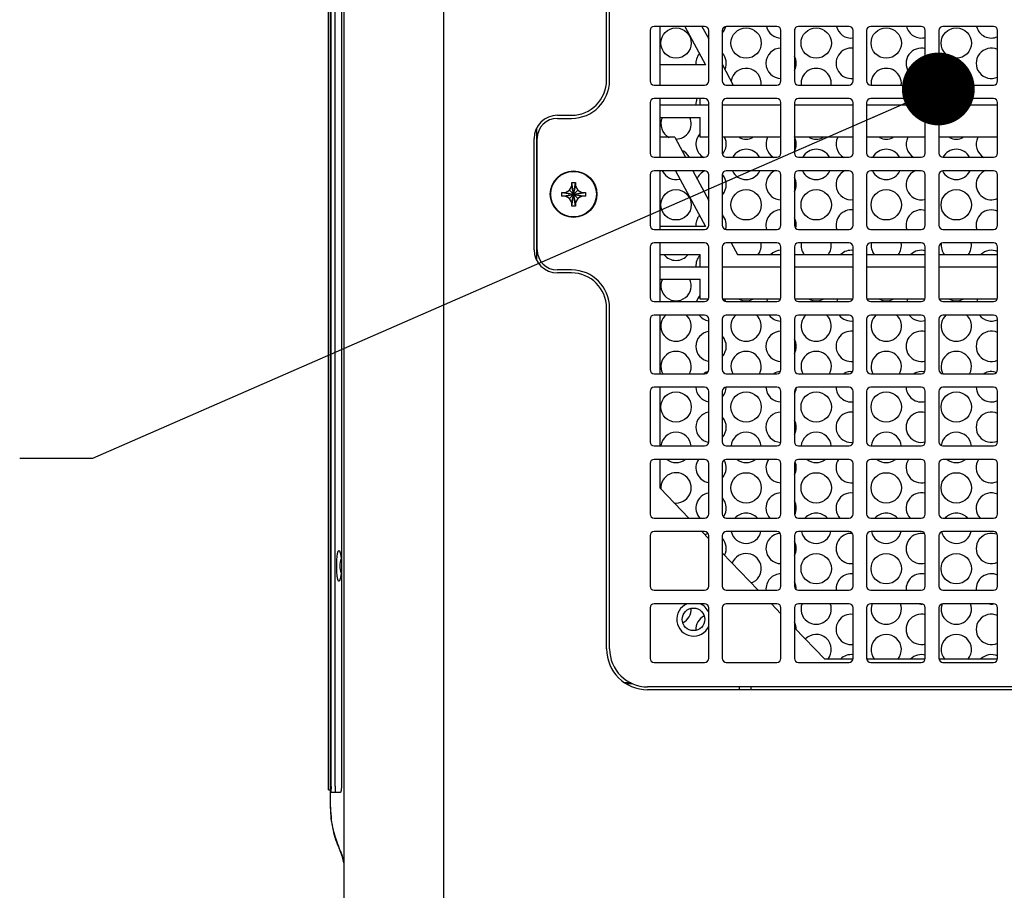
# Model space of a CAD drawing. Header units: inches. Extents: x 0 to 34, y 0 to 22.
# Tile 9 of 155: x 14 to 16.5, y 3.4 to 5.5. Entities that reach past the tile are written whole.
import ezdxf

# ---------------------------------------------------------------- set-up
doc = ezdxf.new("R2010")
doc.units = ezdxf.units.IN
doc.header["$LTSCALE"] = 1.87
doc.header["$MEASUREMENT"] = 0
doc.layers.get('0').update_dxf_attribs({"linetype": 'CONTINUOUS'})
for name, color, linetype in [('02___PRT_ALL_AXES', 7, 'CONTINUOUS'), ('06___PRT_ALL_SURFS', 7, 'CONTINUOUS'), ('DETAIL', 7, 'CONTINUOUS')]:
    doc.layers.add(name, color=color, linetype=linetype)
doc.styles.get("Standard").update_dxf_attribs({"font": 'txt', "width": 0.8})
doc.dimstyles.get("Standard").update_dxf_attribs({"dimtxt": 0.125, "dimasz": 0.18, "dimexe": 0.18, "dimexo": 0.0625, "dimgap": 0.09, "dimtad": 0, "dimtih": 1, "dimtoh": 1, "dimdec": 3, "dimzin": 4, "dimdsep": 46, "dimtxsty": 'STANDARD', "dimblk": '_FILLED', "dimblk1": '_FILLED', "dimblk2": '_FILLED', "dimcen": 0.09, "dimadec": 0, "dimazin": 0, "dimtol": 1, "dimtp": 0.01, "dimtm": 0.01, "dimtfac": 1, "dimtdec": 3, "dimtofl": 0, "dimtmove": 0, "dimatfit": 3, "dimldrblk": '_FILLED', "dimfxl": 1, "dimtolj": 1, "dimtzin": 4, "dimarcsym": 0})

# ---------------------------------------------------------------- blocks, each defined once
blk = doc.blocks.new('_FILLED')
at = {"color": 0, "linetype": 'BYBLOCK'}
blk.add_solid([(0, 0), (-1, 0.174), (-1, -0.174)], dxfattribs=at)

msp = doc.modelspace()

# ---------------------------------------------------------------- linework, layer by layer
at = {"color": 7, "linetype": 'CONTINUOUS'}
for p, q in [((15.0699, 1.703), (15.0699, 6.763)), ((14.8224, 6.7176), (14.8224, 1.7485)), ((14.7899, 3.5985), (14.7899, 6.5135)), ((14.7849, 3.641), (14.7849, 6.471)), ((14.791, 3.651), (14.791, 6.461)), ((14.801, 3.6498), (14.801, 6.4623)), ((14.8165, 6.4623), (14.8165, 3.6498)), ((15.4795, 5.3958), (15.4795, 6.2388)), ((15.7145, 5.5293), (15.5895, 5.5293)), ((15.6654, 5.5293), (15.7163, 5.434)), ((15.7079, 5.5293), (15.7245, 5.4983)), ((15.893, 5.5293), (15.768, 5.5293)), ((16.0715, 5.5293), (15.9465, 5.5293)), ((16.25, 5.5293), (16.125, 5.5293)), ((16.4285, 5.5293), (16.3035, 5.5293)), ((15.5795, 5.5193), (15.5795, 5.3943)), ((15.7245, 5.3943), (15.7245, 5.5193)), ((15.758, 5.5193), (15.758, 5.3943)), ((15.903, 5.3943), (15.903, 5.5193)), ((15.9365, 5.5193), (15.9365, 5.3943)), ((16.0815, 5.3943), (16.0815, 5.5193)), ((16.115, 5.5193), (16.115, 5.3943)), ((16.26, 5.3943), (16.26, 5.5193)), ((16.2935, 5.5193), (16.2935, 5.3943)), ((16.4385, 5.3943), (16.4385, 5.5193)), ((15.7163, 5.434), (15.6045, 5.434)), ((15.758, 5.4356), (15.7854, 5.3843)), ((15.5895, 5.3843), (15.7145, 5.3843)), ((15.768, 5.3843), (15.893, 5.3843)), ((15.9465, 5.3843), (16.0715, 5.3843)), ((16.125, 5.3843), (16.25, 5.3843)), ((16.3035, 5.3843), (16.4285, 5.3843)), ((15.5795, 5.3408), (15.5795, 5.2158)), ((15.7145, 5.3508), (15.5895, 5.3508)), ((15.6045, 5.335), (15.7245, 5.335)), ((15.7032, 5.335), (15.7032, 5.3508)), ((15.7245, 5.2158), (15.7245, 5.3408)), ((15.758, 5.3408), (15.758, 5.2158)), ((15.758, 5.335), (15.903, 5.335)), ((15.893, 5.3508), (15.768, 5.3508)), ((15.903, 5.2158), (15.903, 5.3408)), ((15.9365, 5.3408), (15.9365, 5.2158)), ((15.9365, 5.335), (16.0815, 5.335)), ((16.0715, 5.3508), (15.9465, 5.3508)), ((16.0815, 5.2158), (16.0815, 5.3408)), ((16.115, 5.3408), (16.115, 5.2158)), ((16.115, 5.335), (16.26, 5.335)), ((16.25, 5.3508), (16.125, 5.3508)), ((16.26, 5.2158), (16.26, 5.3408)), ((16.2935, 5.3408), (16.2935, 5.2158)), ((16.2935, 5.335), (16.4385, 5.335)), ((16.4285, 5.3508), (16.3035, 5.3508)), ((16.4385, 5.2158), (16.4385, 5.3408)), ((15.3505, 5.3018), (15.3855, 5.3018)), ((15.6045, 5.304), (15.7032, 5.304)), ((15.7032, 5.255), (15.7032, 5.304)), ((15.3005, 4.9768), (15.3005, 5.2518)), ((15.6407, 5.255), (15.6045, 5.255)), ((15.6407, 5.255), (15.667, 5.2058)), ((15.7245, 5.255), (15.7032, 5.255)), ((15.903, 5.255), (15.758, 5.255)), ((16.0815, 5.255), (15.9365, 5.255)), ((16.26, 5.255), (16.115, 5.255)), ((16.4385, 5.255), (16.2935, 5.255)), ((15.5895, 5.2058), (15.7145, 5.2058)), ((15.768, 5.2058), (15.893, 5.2058)), ((15.9465, 5.2058), (16.0715, 5.2058)), ((16.125, 5.2058), (16.25, 5.2058)), ((16.3035, 5.2058), (16.4285, 5.2058)), ((15.5795, 5.1623), (15.5795, 5.0373)), ((15.7145, 5.1723), (15.5895, 5.1723)), ((15.6424, 5.1723), (15.7163, 5.034)), ((15.6849, 5.1723), (15.7245, 5.0983)), ((15.7245, 5.0373), (15.7245, 5.1623)), ((15.758, 5.1623), (15.758, 5.0373)), ((15.893, 5.1723), (15.768, 5.1723)), ((15.903, 5.0373), (15.903, 5.1623)), ((15.9365, 5.1623), (15.9365, 5.0373)), ((16.0715, 5.1723), (15.9465, 5.1723)), ((16.0815, 5.0373), (16.0815, 5.1623)), ((16.115, 5.1623), (16.115, 5.0373)), ((16.25, 5.1723), (16.125, 5.1723)), ((16.26, 5.0373), (16.26, 5.1623)), ((16.2935, 5.1623), (16.2935, 5.0373)), ((16.4285, 5.1723), (16.3035, 5.1723)), ((16.4385, 5.0373), (16.4385, 5.1623)), ((15.386, 5.085), (15.395, 5.1435)), ((15.386, 5.1345), (15.386, 5.1435)), ((15.395, 5.085), (15.386, 5.1435)), ((15.386, 5.1435), (15.395, 5.1435)), ((15.395, 5.1435), (15.395, 5.1345)), ((15.3612, 5.1098), (15.3612, 5.1188)), ((15.3612, 5.1188), (15.4197, 5.1098)), ((15.3612, 5.1188), (15.3702, 5.1188)), ((15.3612, 5.1098), (15.4197, 5.1188)), ((15.3702, 5.1188), (15.3802, 5.1246)), ((15.3702, 5.1188), (15.4107, 5.1098)), ((15.3702, 5.1098), (15.4107, 5.1188)), ((15.3802, 5.1246), (15.386, 5.1345)), ((15.3802, 5.104), (15.4007, 5.1246)), ((15.3802, 5.1246), (15.4007, 5.104)), ((15.386, 5.094), (15.395, 5.1345)), ((15.395, 5.094), (15.386, 5.1345)), ((15.395, 5.1345), (15.4007, 5.1246)), ((15.4007, 5.1246), (15.4107, 5.1188)), ((15.4107, 5.1188), (15.4197, 5.1188)), ((15.4197, 5.1188), (15.4197, 5.1098)), ((15.3702, 5.1098), (15.3612, 5.1098)), ((15.3802, 5.104), (15.3702, 5.1098)), ((15.386, 5.094), (15.3802, 5.104)), ((15.386, 5.085), (15.386, 5.094)), ((15.4007, 5.104), (15.395, 5.094)), ((15.395, 5.094), (15.395, 5.085)), ((15.4107, 5.1098), (15.4007, 5.104)), ((15.4197, 5.1098), (15.4107, 5.1098)), ((15.395, 5.085), (15.386, 5.085)), ((15.5895, 5.0273), (15.7145, 5.0273)), ((15.7163, 5.034), (15.6045, 5.034)), ((15.768, 5.0273), (15.893, 5.0273)), ((15.9465, 5.0273), (16.0715, 5.0273)), ((16.125, 5.0273), (16.25, 5.0273)), ((16.3035, 5.0273), (16.4285, 5.0273)), ((15.7145, 4.9938), (15.5895, 4.9938)), ((15.893, 4.9938), (15.768, 4.9938)), ((15.7803, 4.9938), (15.7957, 4.965)), ((16.0715, 4.9938), (15.9465, 4.9938)), ((16.25, 4.9938), (16.125, 4.9938)), ((16.4285, 4.9938), (16.3035, 4.9938)), ((15.5795, 4.9838), (15.5795, 4.8588)), ((15.7245, 4.8588), (15.7245, 4.9838)), ((15.758, 4.9838), (15.758, 4.8588)), ((15.903, 4.8588), (15.903, 4.9838)), ((15.9365, 4.9838), (15.9365, 4.8588)), ((16.0815, 4.8588), (16.0815, 4.9838)), ((16.115, 4.9838), (16.115, 4.8588)), ((16.26, 4.8588), (16.26, 4.9838)), ((16.2935, 4.9838), (16.2935, 4.8588)), ((16.4385, 4.8588), (16.4385, 4.9838)), ((15.6045, 4.965), (15.7032, 4.965)), ((15.7032, 4.935), (15.7032, 4.965)), ((15.7957, 4.965), (15.903, 4.965)), ((15.9365, 4.965), (16.0815, 4.965)), ((16.115, 4.965), (16.26, 4.965)), ((16.2935, 4.965), (16.4385, 4.965)), ((15.3855, 4.9268), (15.3505, 4.9268)), ((15.6045, 4.935), (15.7245, 4.935)), ((15.758, 4.935), (15.903, 4.935)), ((15.9365, 4.935), (16.0815, 4.935)), ((16.115, 4.935), (16.26, 4.935)), ((16.2935, 4.935), (16.4385, 4.935)), ((15.6045, 4.904), (15.7032, 4.904)), ((15.7032, 4.855), (15.7032, 4.904)), ((15.5895, 4.8488), (15.7145, 4.8488)), ((15.7237, 4.855), (15.7032, 4.855)), ((15.9022, 4.855), (15.7587, 4.855)), ((15.768, 4.8488), (15.893, 4.8488)), ((16.0807, 4.855), (15.9372, 4.855)), ((15.9465, 4.8488), (16.0715, 4.8488)), ((16.2592, 4.855), (16.1157, 4.855)), ((16.125, 4.8488), (16.25, 4.8488)), ((16.4377, 4.855), (16.2942, 4.855)), ((16.3035, 4.8488), (16.4285, 4.8488)), ((15.4795, 3.9898), (15.4795, 4.8328)), ((15.5795, 4.8053), (15.5795, 4.6803)), ((15.7145, 4.8153), (15.5895, 4.8153)), ((15.7245, 4.6803), (15.7245, 4.8053)), ((15.758, 4.8053), (15.758, 4.6803)), ((15.893, 4.8153), (15.768, 4.8153)), ((15.903, 4.6803), (15.903, 4.8053)), ((15.9365, 4.8053), (15.9365, 4.6803)), ((16.0715, 4.8153), (15.9465, 4.8153)), ((16.0815, 4.6803), (16.0815, 4.8053)), ((16.115, 4.8053), (16.115, 4.6803)), ((16.25, 4.8153), (16.125, 4.8153)), ((16.26, 4.6803), (16.26, 4.8053)), ((16.2935, 4.8053), (16.2935, 4.6803)), ((16.4285, 4.8153), (16.3035, 4.8153)), ((16.4385, 4.6803), (16.4385, 4.8053)), ((15.5895, 4.6703), (15.7145, 4.6703)), ((15.768, 4.6703), (15.893, 4.6703)), ((15.9465, 4.6703), (16.0715, 4.6703)), ((16.125, 4.6703), (16.25, 4.6703)), ((16.3035, 4.6703), (16.4285, 4.6703)), ((15.5795, 4.6268), (15.5795, 4.5018)), ((15.7145, 4.6368), (15.5895, 4.6368)), ((15.7245, 4.5018), (15.7245, 4.6268)), ((15.758, 4.6268), (15.758, 4.5018)), ((15.893, 4.6368), (15.768, 4.6368)), ((15.903, 4.5018), (15.903, 4.6268)), ((15.9365, 4.6268), (15.9365, 4.5018)), ((16.0715, 4.6368), (15.9465, 4.6368)), ((16.0815, 4.5018), (16.0815, 4.6268)), ((16.115, 4.6268), (16.115, 4.5018)), ((16.25, 4.6368), (16.125, 4.6368)), ((16.26, 4.5018), (16.26, 4.6268)), ((16.2935, 4.6268), (16.2935, 4.5018)), ((16.4285, 4.6368), (16.3035, 4.6368)), ((16.4385, 4.5018), (16.4385, 4.6268)), ((15.5895, 4.4918), (15.7145, 4.4918)), ((15.768, 4.4918), (15.893, 4.4918)), ((15.9465, 4.4918), (16.0715, 4.4918)), ((16.125, 4.4918), (16.25, 4.4918)), ((16.3035, 4.4918), (16.4285, 4.4918)), ((15.7145, 4.4583), (15.5895, 4.4583)), ((15.893, 4.4583), (15.768, 4.4583)), ((16.0715, 4.4583), (15.9465, 4.4583)), ((16.25, 4.4583), (16.125, 4.4583)), ((16.4285, 4.4583), (16.3035, 4.4583)), ((15.5795, 4.4483), (15.5795, 4.3233)), ((15.7245, 4.3233), (15.7245, 4.4483)), ((15.758, 4.4483), (15.758, 4.3233)), ((15.903, 4.3233), (15.903, 4.4483)), ((15.9365, 4.4483), (15.9365, 4.3233)), ((16.0815, 4.3233), (16.0815, 4.4483)), ((16.115, 4.4483), (16.115, 4.3233)), ((16.26, 4.3233), (16.26, 4.4483)), ((16.2935, 4.4483), (16.2935, 4.3233)), ((16.4385, 4.3233), (16.4385, 4.4483)), ((15.5895, 4.3133), (15.7145, 4.3133)), ((15.768, 4.3133), (15.893, 4.3133)), ((15.9465, 4.3133), (16.0715, 4.3133)), ((16.125, 4.3133), (16.25, 4.3133)), ((16.3035, 4.3133), (16.4285, 4.3133)), ((15.5795, 4.2698), (15.5795, 4.1448)), ((15.7145, 4.2798), (15.5895, 4.2798)), ((15.7245, 4.1448), (15.7245, 4.2698)), ((15.758, 4.2698), (15.758, 4.1448)), ((15.893, 4.2798), (15.768, 4.2798)), ((15.903, 4.1448), (15.903, 4.2698)), ((15.9365, 4.2698), (15.9365, 4.1448)), ((16.0715, 4.2798), (15.9465, 4.2798)), ((16.0815, 4.1448), (16.0815, 4.2698)), ((16.115, 4.2698), (16.115, 4.1448)), ((16.25, 4.2798), (16.125, 4.2798)), ((16.26, 4.1448), (16.26, 4.2698)), ((16.2935, 4.2698), (16.2935, 4.1448)), ((16.4285, 4.2798), (16.3035, 4.2798)), ((16.4385, 4.1448), (16.4385, 4.2698)), ((15.5895, 4.1348), (15.7145, 4.1348)), ((15.768, 4.1348), (15.893, 4.1348)), ((15.9465, 4.1348), (16.0715, 4.1348)), ((16.125, 4.1348), (16.25, 4.1348)), ((16.3035, 4.1348), (16.4285, 4.1348)), ((15.5795, 4.0913), (15.5795, 3.9663)), ((15.7145, 4.1013), (15.5895, 4.1013)), ((15.7245, 3.9663), (15.7245, 4.0913)), ((15.758, 4.0913), (15.758, 3.9663)), ((15.893, 4.1013), (15.768, 4.1013)), ((15.903, 3.9663), (15.903, 4.0913)), ((15.9365, 4.0913), (15.9365, 3.9663)), ((16.0715, 4.1013), (15.9465, 4.1013)), ((16.0815, 3.9663), (16.0815, 4.0913)), ((16.115, 4.0913), (16.115, 3.9663)), ((16.25, 4.1013), (16.125, 4.1013)), ((16.26, 3.9663), (16.26, 4.0913)), ((16.2935, 4.0913), (16.2935, 3.9663)), ((16.4285, 4.1013), (16.3035, 4.1013)), ((16.4385, 3.9663), (16.4385, 4.0913)), ((15.5895, 3.9563), (15.7145, 3.9563)), ((15.768, 3.9563), (15.893, 3.9563)), ((15.9465, 3.9563), (16.0715, 3.9563)), ((16.125, 3.9563), (16.25, 3.9563)), ((16.3035, 3.9563), (16.4285, 3.9563)), ((18.0905, 3.8958), (15.5735, 3.8958)), ((15.7996, 3.8958), (15.7996, 3.8885)), ((14.791, 3.6498), (14.791, 3.651)), ((14.7849, 3.641), (14.7899, 3.641)), ((14.8135, 3.6346), (14.792, 3.6343)), ((14.7899, 3.5976), (14.7899, 3.5985)), ((14.819, 3.4758), (14.8111, 3.4968)), ((14.8151, 3.4864), (14.8118, 3.4949)), ((14.8182, 3.4781), (14.818, 3.4786)), ((14.8224, 3.461), (14.819, 3.4758))]:
    msp.add_line(p, q, dxfattribs=at)
at = {"color": 3, "linetype": 'CONTINUOUS'}
for p, q in [((15.472, 5.396), (15.472, 6.239)), ((15.6045, 5.3843), (15.6045, 5.5293)), ((15.6045, 5.2058), (15.6045, 5.3508)), ((15.3505, 5.3095), (15.3855, 5.3095)), ((15.2996, 4.9518), (15.2996, 5.2773)), ((15.293, 4.977), (15.293, 5.252)), ((15.6045, 5.0273), (15.6045, 5.1723)), ((15.6045, 4.8488), (15.6045, 4.9938)), ((15.3855, 4.9195), (15.3505, 4.9195)), ((15.472, 3.99), (15.472, 4.833)), ((15.6045, 4.6703), (15.6045, 4.8153)), ((15.6045, 4.4918), (15.6045, 4.6368)), ((15.6045, 4.387), (15.6045, 4.4583)), ((15.6754, 4.3133), (15.6045, 4.387)), ((15.7245, 4.2623), (15.7076, 4.2798)), ((15.8471, 4.1348), (15.758, 4.2275)), ((15.903, 4.0768), (15.8794, 4.1013)), ((16.0112, 3.9643), (15.9365, 4.042)), ((16.0815, 3.9643), (16.0112, 3.9643)), ((16.26, 3.9643), (16.115, 3.9643)), ((16.4385, 3.9643), (16.2935, 3.9643)), ((15.5174, 3.9062), (15.5317, 3.9062)), ((15.5204, 3.9039), (15.5364, 3.9039)), ((15.8296, 3.8885), (15.8296, 3.8958)), ((18.0905, 3.8885), (15.5735, 3.8885))]:
    msp.add_line(p, q, dxfattribs=at)
at = {"color": 7, "linetype": 'CONTINUOUS'}
for centre, radius in [((15.3905, 5.1143), 0.0575), ((15.3905, 5.1143), 0.0563), ((15.687, 4.0628), 0.028)]:
    msp.add_circle(centre, radius, dxfattribs=at)
for centre, radius, start, end in [((15.5895, 5.5193), 0.01, 90, 180), ((15.7145, 5.5193), 0.01, 0, 90), ((15.768, 5.5193), 0.01, 90, 180), ((15.893, 5.5193), 0.01, 0, 90), ((15.9465, 5.5193), 0.01, 90, 180), ((16.0715, 5.5193), 0.01, 0, 90), ((16.125, 5.5193), 0.01, 90, 180), ((16.25, 5.5193), 0.01, 0, 90), ((16.3035, 5.5193), 0.01, 90, 180), ((16.4285, 5.5193), 0.01, 0, 90), ((15.3855, 5.3958), 0.094, 270, 360), ((15.5895, 5.3943), 0.01, 180, 270), ((15.7145, 5.3943), 0.01, 270, 360), ((15.768, 5.3943), 0.01, 180, 270), ((15.893, 5.3943), 0.01, 270, 360), ((15.9465, 5.3943), 0.01, 180, 270), ((16.0715, 5.3943), 0.01, 270, 360), ((16.125, 5.3943), 0.01, 180, 270), ((16.25, 5.3943), 0.01, 270, 360), ((16.3035, 5.3943), 0.01, 180, 270), ((16.4285, 5.3943), 0.01, 270, 360), ((15.5895, 5.3408), 0.01, 90, 180), ((15.7145, 5.3408), 0.01, 0, 90), ((15.768, 5.3408), 0.01, 90, 180), ((15.893, 5.3408), 0.01, 0, 90), ((15.9465, 5.3408), 0.01, 90, 180), ((16.0715, 5.3408), 0.01, 0, 90), ((16.125, 5.3408), 0.01, 90, 180), ((16.25, 5.3408), 0.01, 0, 90), ((16.3035, 5.3408), 0.01, 90, 180), ((16.4285, 5.3408), 0.01, 0, 90), ((15.3505, 5.2518), 0.05, 90, 180), ((15.5895, 5.2158), 0.01, 180, 270), ((15.7145, 5.2158), 0.01, 270, 360), ((15.768, 5.2158), 0.01, 180, 270), ((15.893, 5.2158), 0.01, 270, 360), ((15.9465, 5.2158), 0.01, 180, 270), ((16.0715, 5.2158), 0.01, 270, 360), ((16.125, 5.2158), 0.01, 180, 270), ((16.25, 5.2158), 0.01, 270, 360), ((16.3035, 5.2158), 0.01, 180, 270), ((16.4285, 5.2158), 0.01, 270, 360), ((15.5895, 5.1623), 0.01, 90, 180), ((15.7145, 5.1623), 0.01, 0, 90), ((15.768, 5.1623), 0.01, 90, 180), ((15.893, 5.1623), 0.01, 0, 90), ((15.9465, 5.1623), 0.01, 90, 180), ((16.0715, 5.1623), 0.01, 0, 90), ((16.125, 5.1623), 0.01, 90, 180), ((16.25, 5.1623), 0.01, 0, 90), ((16.3035, 5.1623), 0.01, 90, 180), ((16.4285, 5.1623), 0.01, 0, 90), ((15.5895, 5.0373), 0.01, 180, 270), ((15.7145, 5.0373), 0.01, 270, 360), ((15.768, 5.0373), 0.01, 180, 270), ((15.893, 5.0373), 0.01, 270, 360), ((15.9465, 5.0373), 0.01, 180, 270), ((16.0715, 5.0373), 0.01, 270, 360), ((16.125, 5.0373), 0.01, 180, 270), ((16.25, 5.0373), 0.01, 270, 360), ((16.3035, 5.0373), 0.01, 180, 270), ((16.4285, 5.0373), 0.01, 270, 360), ((15.5895, 4.9838), 0.01, 90, 180), ((15.7145, 4.9838), 0.01, 0, 90), ((15.768, 4.9838), 0.01, 90, 180), ((15.893, 4.9838), 0.01, 0, 90), ((15.9465, 4.9838), 0.01, 90, 180), ((16.0715, 4.9838), 0.01, 0, 90), ((16.125, 4.9838), 0.01, 90, 180), ((16.25, 4.9838), 0.01, 0, 90), ((16.3035, 4.9838), 0.01, 90, 180), ((16.4285, 4.9838), 0.01, 0, 90), ((15.3505, 4.9768), 0.05, 180, 270), ((15.3855, 4.8328), 0.094, 0, 90), ((15.5895, 4.8588), 0.01, 180, 270), ((15.7145, 4.8588), 0.01, 270, 360), ((15.768, 4.8588), 0.01, 180, 270), ((15.893, 4.8588), 0.01, 270, 360), ((15.9465, 4.8588), 0.01, 180, 270), ((16.0715, 4.8588), 0.01, 270, 360), ((16.125, 4.8588), 0.01, 180, 270), ((16.25, 4.8588), 0.01, 270, 360), ((16.3035, 4.8588), 0.01, 180, 270), ((16.4285, 4.8588), 0.01, 270, 360), ((15.5895, 4.8053), 0.01, 90, 180), ((15.7145, 4.8053), 0.01, 0, 90), ((15.768, 4.8053), 0.01, 90, 180), ((15.893, 4.8053), 0.01, 0, 90), ((15.9465, 4.8053), 0.01, 90, 180), ((16.0715, 4.8053), 0.01, 0, 90), ((16.125, 4.8053), 0.01, 90, 180), ((16.25, 4.8053), 0.01, 0, 90), ((16.3035, 4.8053), 0.01, 90, 180), ((16.4285, 4.8053), 0.01, 0, 90), ((15.5895, 4.6803), 0.01, 180, 270), ((15.7145, 4.6803), 0.01, 270, 360), ((15.768, 4.6803), 0.01, 180, 270), ((15.893, 4.6803), 0.01, 270, 360), ((15.9465, 4.6803), 0.01, 180, 270), ((16.0715, 4.6803), 0.01, 270, 360), ((16.125, 4.6803), 0.01, 180, 270), ((16.25, 4.6803), 0.01, 270, 360), ((16.3035, 4.6803), 0.01, 180, 270), ((16.4285, 4.6803), 0.01, 270, 360), ((15.5895, 4.6268), 0.01, 90, 180), ((15.7145, 4.6268), 0.01, 0, 90), ((15.768, 4.6268), 0.01, 90, 180), ((15.893, 4.6268), 0.01, 0, 90), ((15.9465, 4.6268), 0.01, 90, 180), ((16.0715, 4.6268), 0.01, 0, 90), ((16.125, 4.6268), 0.01, 90, 180), ((16.25, 4.6268), 0.01, 0, 90), ((16.3035, 4.6268), 0.01, 90, 180), ((16.4285, 4.6268), 0.01, 0, 90), ((15.5895, 4.5018), 0.01, 180, 270), ((15.7145, 4.5018), 0.01, 270, 360), ((15.768, 4.5018), 0.01, 180, 270), ((15.893, 4.5018), 0.01, 270, 360), ((15.9465, 4.5018), 0.01, 180, 270), ((16.0715, 4.5018), 0.01, 270, 360), ((16.125, 4.5018), 0.01, 180, 270), ((16.25, 4.5018), 0.01, 270, 360), ((16.3035, 4.5018), 0.01, 180, 270), ((16.4285, 4.5018), 0.01, 270, 360), ((15.5895, 4.4483), 0.01, 90, 180), ((15.7145, 4.4483), 0.01, 0, 90), ((15.768, 4.4483), 0.01, 90, 180), ((15.893, 4.4483), 0.01, 0, 90), ((15.9465, 4.4483), 0.01, 90, 180), ((16.0715, 4.4483), 0.01, 0, 90), ((16.125, 4.4483), 0.01, 90, 180), ((16.25, 4.4483), 0.01, 0, 90), ((16.3035, 4.4483), 0.01, 90, 180), ((16.4285, 4.4483), 0.01, 0, 90), ((15.5895, 4.3233), 0.01, 180, 270), ((15.7145, 4.3233), 0.01, 270, 360), ((15.768, 4.3233), 0.01, 180, 270), ((15.893, 4.3233), 0.01, 270, 360), ((15.9465, 4.3233), 0.01, 180, 270), ((16.0715, 4.3233), 0.01, 270, 360), ((16.125, 4.3233), 0.01, 180, 270), ((16.25, 4.3233), 0.01, 270, 360), ((16.3035, 4.3233), 0.01, 180, 270), ((16.4285, 4.3233), 0.01, 270, 360), ((15.5895, 4.2698), 0.01, 90, 180), ((15.7145, 4.2698), 0.01, 0, 90), ((15.768, 4.2698), 0.01, 90, 180), ((15.893, 4.2698), 0.01, 0, 90), ((15.9465, 4.2698), 0.01, 90, 180), ((16.0715, 4.2698), 0.01, 0, 90), ((16.125, 4.2698), 0.01, 90, 180), ((16.25, 4.2698), 0.01, 0, 90), ((16.3035, 4.2698), 0.01, 90, 180), ((16.4285, 4.2698), 0.01, 0, 90), ((15.5895, 4.1448), 0.01, 180, 270), ((15.7145, 4.1448), 0.01, 270, 360), ((15.768, 4.1448), 0.01, 180, 270), ((15.893, 4.1448), 0.01, 270, 360), ((15.9465, 4.1448), 0.01, 180, 270), ((16.0715, 4.1448), 0.01, 270, 360), ((16.125, 4.1448), 0.01, 180, 270), ((16.25, 4.1448), 0.01, 270, 360), ((16.3035, 4.1448), 0.01, 180, 270), ((16.4285, 4.1448), 0.01, 270, 360), ((15.5895, 4.0913), 0.01, 90, 180), ((15.7145, 4.0913), 0.01, 0, 90), ((15.768, 4.0913), 0.01, 90, 180), ((15.893, 4.0913), 0.01, 0, 90), ((15.9465, 4.0913), 0.01, 90, 180), ((16.0715, 4.0913), 0.01, 0, 90), ((16.125, 4.0913), 0.01, 90, 180), ((16.25, 4.0913), 0.01, 0, 90), ((16.3035, 4.0913), 0.01, 90, 180), ((16.4285, 4.0913), 0.01, 0, 90), ((15.5735, 3.9898), 0.094, 180, 270), ((15.5895, 3.9663), 0.01, 180, 270), ((15.7145, 3.9663), 0.01, 270, 360), ((15.768, 3.9663), 0.01, 180, 270), ((15.893, 3.9663), 0.01, 270, 360), ((15.9465, 3.9663), 0.01, 180, 270), ((16.0715, 3.9663), 0.01, 270, 360), ((16.125, 3.9663), 0.01, 180, 270), ((16.25, 3.9663), 0.01, 270, 360), ((16.3035, 3.9663), 0.01, 180, 270), ((16.4285, 3.9663), 0.01, 270, 360), ((15.0499, 3.6496), 0.2589, 179.9586, 181.2528), ((15.45, 3.7397), 0.6835, 200.1379, 200.8172), ((14.6586, 3.4206), 0.1696, 18.9224, 19.2173), ((14.6878, 3.4306), 0.1387, 18.1583, 18.943)]:
    msp.add_arc(centre, radius, start, end, dxfattribs=at)
at = {"color": 3, "linetype": 'CONTINUOUS'}
for centre, radius, start, end in [((15.3855, 5.396), 0.0865, 270, 360), ((15.3505, 5.252), 0.0575, 90, 180), ((15.3505, 4.977), 0.0575, 180, 270), ((15.3855, 4.833), 0.0865, 0, 90), ((15.5735, 3.99), 0.1015, 180, 270)]:
    msp.add_arc(centre, radius, start, end, dxfattribs=at)
at = {"color": 7, "linetype": 'CONTINUOUS'}
for points, knots in [([(14.8103, 4.1573), (14.8101, 4.1573), (14.8096, 4.1575), (14.8091, 4.1581), (14.8085, 4.159), (14.8081, 4.1602), (14.8076, 4.1618), (14.8072, 4.1637), (14.8068, 4.1659), (14.8063, 4.1693), (14.8058, 4.1743), (14.8054, 4.1807), (14.8052, 4.1877), (14.8051, 4.195), (14.8052, 4.2024), (14.8054, 4.2094), (14.8058, 4.2158), (14.8063, 4.2208), (14.8068, 4.2242), (14.8072, 4.2264), (14.8076, 4.2283), (14.8081, 4.2299), (14.8085, 4.2311), (14.8091, 4.232), (14.8096, 4.2326), (14.8101, 4.2328), (14.8103, 4.2328)], [0, 0, 0, 0, 0.007631, 0.017456, 0.030682, 0.047766, 0.06882, 0.093761, 0.122446, 0.154688, 0.228667, 0.313066, 0.404691, 0.5, 0.59531, 0.686935, 0.771334, 0.845313, 0.877555, 0.906239, 0.93118, 0.952234, 0.969318, 0.982544, 0.992369, 1, 1, 1, 1]), ([(14.8103, 4.2328), (14.8106, 4.2328), (14.8112, 4.2323), (14.8118, 4.2315), (14.8123, 4.2306), (14.8128, 4.2295), (14.8135, 4.2275), (14.8142, 4.2246), (14.815, 4.2204), (14.8157, 4.2155), (14.8163, 4.21), (14.8165, 4.2062), (14.8166, 4.2042)], [0, 0, 0, 0, 0.037432, 0.064651, 0.098743, 0.140031, 0.188512, 0.30626, 0.44996, 0.616289, 0.801251, 1, 1, 1, 1]), ([(14.8166, 4.1859), (14.8165, 4.1839), (14.8163, 4.1801), (14.8157, 4.1746), (14.815, 4.1697), (14.8142, 4.1655), (14.8135, 4.1625), (14.8128, 4.1606), (14.8123, 4.1595), (14.8118, 4.1586), (14.8112, 4.1578), (14.8106, 4.1573), (14.8103, 4.1573)], [0, 0, 0, 0, 0.198749, 0.383711, 0.550041, 0.693741, 0.811489, 0.859969, 0.901257, 0.935349, 0.962568, 1, 1, 1, 1]), ([(14.792, 3.6343), (14.7919, 3.6343), (14.7917, 3.6346), (14.7916, 3.635), (14.7915, 3.6359), (14.7914, 3.637), (14.7913, 3.6384), (14.7911, 3.6408), (14.7911, 3.6426), (14.7911, 3.644)], [0, 0, 0, 0, 0.023923, 0.077651, 0.163488, 0.280378, 0.425703, 0.596557, 1, 1, 1, 1]), ([(14.801, 3.6498), (14.801, 3.6488), (14.801, 3.6468), (14.8011, 3.644), (14.8012, 3.6414), (14.8013, 3.6391), (14.8014, 3.6372), (14.8016, 3.6358), (14.8017, 3.6349), (14.8019, 3.6345), (14.802, 3.6344), (14.802, 3.6344)], [0, 0, 0, 0, 0.193463, 0.380259, 0.552073, 0.70253, 0.826055, 0.918261, 0.975806, 0.991537, 1, 1, 1, 1]), ([(14.8165, 3.6498), (14.8165, 3.6488), (14.8165, 3.6469), (14.8163, 3.644), (14.8161, 3.6414), (14.8157, 3.6392), (14.8152, 3.6373), (14.8148, 3.6361), (14.8144, 3.6353), (14.814, 3.6349), (14.8137, 3.6346), (14.8135, 3.6346)], [0, 0, 0, 0, 0.186799, 0.367042, 0.532943, 0.678776, 0.799829, 0.893144, 0.929021, 0.958087, 1, 1, 1, 1]), ([(14.8083, 3.5044), (14.8059, 3.5107), (14.8013, 3.5244), (14.7954, 3.5463), (14.791, 3.571), (14.7899, 3.5885), (14.7899, 3.5976)], [0, 0, 0, 0, 0.212905, 0.45158, 0.713968, 1, 1, 1, 1])]:
    msp.add_open_spline(points, degree=3, knots=knots, dxfattribs=at)
at = {"layer": '02___PRT_ALL_AXES', "color": 7, "linetype": 'CONTINUOUS'}
for centre in [(15.6438, 5.488), (15.817, 5.488), (15.9902, 5.488), (16.1634, 5.488), (16.3366, 5.488), (15.6438, 5.088), (15.817, 5.088), (15.9902, 5.088), (16.1634, 5.088), (16.3366, 5.088), (15.6438, 4.588), (15.817, 4.588), (15.9902, 4.588), (16.1634, 4.588), (16.3366, 4.588), (15.817, 4.388), (15.9902, 4.388), (16.1634, 4.388), (16.3366, 4.388), (15.9902, 4.188), (16.1634, 4.188), (16.3366, 4.188)]:
    msp.add_circle(centre, 0.0375, dxfattribs=at)
for centre, radius, start, end in [((15.7304, 5.538), 0.0375, 318.2465, 345.8742), ((15.9036, 5.538), 0.0375, 193.619, 270), ((16.0768, 5.538), 0.0375, 193.619, 277.4069), ((16.25, 5.538), 0.0375, 193.619, 285.5988), ((16.4232, 5.538), 0.0375, 193.619, 294.2474), ((15.7304, 5.538), 0.0375, 257.5652, 260.5902), ((15.9036, 5.538), 0.0375, 333.7481, 337.5691), ((15.7304, 5.438), 0.0375, 140.9714, 186.1817), ((15.7304, 5.438), 0.0375, 336.8915, 41.7535), ((15.9036, 5.438), 0.0375, 90, 270), ((15.9036, 5.438), 0.0375, 331.691, 28.309), ((16.0768, 5.438), 0.0375, 82.5931, 277.4069), ((16.25, 5.438), 0.0375, 74.4012, 285.5988), ((16.4232, 5.438), 0.0375, 65.7526, 294.2474), ((15.817, 5.388), 0.0375, 354.2019, 170.4784), ((15.9902, 5.388), 0.0375, 354.2019, 185.7981), ((16.1634, 5.388), 0.0375, 354.2019, 185.7981), ((16.3366, 5.388), 0.0375, 354.2019, 184.6425), ((15.7304, 5.338), 0.0375, 159.8034, 184.6442), ((15.6438, 5.288), 0.0375, 154.4549, 243.1538), ((15.6438, 5.288), 0.0375, 270, 25.5451), ((15.7304, 5.238), 0.0375, 137.4279, 240.8298), ((15.7304, 5.238), 0.0375, 319.1319, 27.1757), ((15.817, 5.288), 0.0375, 243.1538, 296.8462), ((15.9036, 5.238), 0.0375, 152.8243, 240.8298), ((15.9036, 5.238), 0.0375, 331.691, 28.309), ((15.9902, 5.288), 0.0375, 243.1538, 296.8462), ((16.0768, 5.238), 0.0375, 152.8243, 240.8298), ((16.1634, 5.288), 0.0375, 243.1538, 296.8462), ((16.25, 5.238), 0.0375, 152.8243, 240.8298), ((16.3366, 5.288), 0.0375, 243.1538, 296.8462), ((16.4232, 5.238), 0.0375, 152.8243, 240.8298), ((15.6438, 5.188), 0.0375, 28.3913, 67.3956), ((15.817, 5.188), 0.0375, 28.3913, 151.6087), ((15.9902, 5.188), 0.0375, 28.3913, 151.6087), ((16.1634, 5.188), 0.0375, 28.3913, 151.6087), ((16.3366, 5.188), 0.0375, 28.3913, 151.6087), ((15.6438, 5.188), 0.0375, 205.1359, 284.654), ((15.7304, 5.138), 0.0375, 113.6327, 158.5987), ((15.7304, 5.138), 0.0375, 318.2465, 41.6161), ((15.817, 5.188), 0.0375, 205.1359, 334.8641), ((15.9036, 5.138), 0.0375, 112.9994, 270), ((15.9902, 5.188), 0.0375, 205.1359, 334.8641), ((16.0768, 5.138), 0.0375, 112.9994, 277.4069), ((16.1634, 5.188), 0.0375, 205.1359, 334.8641), ((16.25, 5.138), 0.0375, 112.9994, 285.5988), ((16.3366, 5.188), 0.0375, 205.2615, 334.8641), ((16.4232, 5.138), 0.0375, 112.9994, 294.2474), ((15.9036, 5.138), 0.0375, 331.691, 28.309), ((15.7304, 5.138), 0.0375, 257.5652, 260.5902), ((15.7304, 5.038), 0.0375, 343.7663, 41.7535), ((15.9036, 5.038), 0.0375, 90, 196.8976), ((16.0768, 5.038), 0.0375, 82.5931, 196.8976), ((16.25, 5.038), 0.0375, 74.4012, 196.8976), ((16.4232, 5.038), 0.0375, 65.7526, 196.8976), ((15.7304, 5.038), 0.0375, 140.9714, 186.1817), ((15.9036, 5.038), 0.0375, 347.3099, 28.309), ((15.817, 4.988), 0.0375, 321.495, 8.8498), ((15.9902, 4.988), 0.0375, 170, 218.505), ((15.9902, 4.988), 0.0375, 321.495, 8.8498), ((16.1634, 4.988), 0.0375, 170, 218.505), ((16.1634, 4.988), 0.0375, 321.495, 8.8498), ((16.3366, 4.988), 0.0375, 172.2913, 218.505), ((16.3366, 4.988), 0.0375, 321.495, 8.8498), ((15.9036, 4.938), 0.0375, 90, 133.4232), ((16.0768, 4.938), 0.0375, 82.5931, 133.4232), ((16.25, 4.938), 0.0375, 74.4012, 133.4232), ((16.4232, 4.938), 0.0375, 65.7526, 133.4232), ((15.6438, 4.988), 0.0375, 218.505, 321.495), ((15.7304, 4.938), 0.0375, 137.4279, 184.6442), ((15.6438, 4.888), 0.0375, 154.4549, 25.5451), ((15.7304, 4.838), 0.0375, 137.4279, 163.1024), ((15.7304, 4.838), 0.0375, 17.6662, 27.1757), ((15.817, 4.888), 0.0375, 243.1538, 296.8462), ((15.9036, 4.838), 0.0375, 152.8243, 163.1024), ((15.9902, 4.888), 0.0375, 243.1538, 296.8462), ((16.0768, 4.838), 0.0375, 152.8243, 163.1024), ((16.1634, 4.888), 0.0375, 243.1538, 296.8462), ((16.25, 4.838), 0.0375, 152.8243, 163.1024), ((16.3366, 4.888), 0.0375, 243.1538, 296.8462), ((16.4232, 4.838), 0.0375, 152.8243, 163.1024), ((15.6438, 4.788), 0.0375, 132.9241, 47.0759), ((15.7304, 4.838), 0.0375, 217.9992, 259.6065), ((15.817, 4.788), 0.0375, 132.9241, 47.0759), ((15.9036, 4.838), 0.0375, 217.9992, 267.6895), ((15.9902, 4.788), 0.0375, 132.9241, 47.0759), ((16.0768, 4.838), 0.0375, 217.9992, 278.4576), ((16.1634, 4.788), 0.0375, 132.9241, 47.0759), ((16.25, 4.838), 0.0375, 217.9992, 285.5988), ((16.3366, 4.788), 0.0375, 132.9241, 47.0759), ((16.4232, 4.838), 0.0375, 217.9992, 294.2474), ((15.7304, 4.738), 0.0375, 99.4098, 260.5902), ((15.9036, 4.738), 0.0375, 90, 270), ((16.0768, 4.738), 0.0375, 82.5931, 277.4069), ((16.25, 4.738), 0.0375, 74.4012, 285.5988), ((16.4232, 4.738), 0.0375, 65.7526, 294.2474), ((15.7304, 4.738), 0.0375, 318.2465, 41.7535), ((15.9036, 4.738), 0.0375, 331.691, 28.309), ((15.6438, 4.688), 0.0375, 331.6087, 208.3913), ((15.817, 4.688), 0.0375, 331.6087, 208.3913), ((15.9902, 4.688), 0.0375, 331.6087, 208.3913), ((16.1634, 4.688), 0.0375, 331.6087, 208.3913), ((16.3366, 4.688), 0.0375, 331.6087, 208.2279), ((15.7304, 4.638), 0.0375, 103.0536, 119.1702), ((15.9036, 4.638), 0.0375, 93.6751, 119.1702), ((16.0768, 4.638), 0.0375, 84.0899, 119.1702), ((16.25, 4.638), 0.0375, 77.9091, 119.1702), ((16.4232, 4.638), 0.0375, 70, 119.1702), ((15.7304, 4.638), 0.0375, 181.9386, 260.5902), ((15.7304, 4.638), 0.0375, 318.2465, 357.8662), ((15.9036, 4.638), 0.0375, 181.9386, 270), ((15.9036, 4.638), 0.0375, 331.691, 354.7164), ((16.0768, 4.638), 0.0375, 181.9386, 277.4069), ((16.25, 4.638), 0.0375, 181.9386, 285.5988), ((16.4232, 4.638), 0.0375, 181.9386, 294.2474), ((15.7304, 4.538), 0.0375, 99.4098, 260.5294), ((15.7304, 4.538), 0.0375, 318.2465, 41.7535), ((15.9036, 4.538), 0.0375, 90, 268.6116), ((15.9036, 4.538), 0.0375, 331.691, 28.309), ((16.0768, 4.538), 0.0375, 82.5931, 277.5219), ((16.25, 4.538), 0.0375, 74.4012, 285.5988), ((16.4232, 4.538), 0.0375, 65.7526, 294.2474), ((15.6438, 4.488), 0.0375, 5.7981, 174.2019), ((15.817, 4.488), 0.0375, 5.7981, 174.2019), ((15.9902, 4.488), 0.0375, 5.7981, 174.2019), ((16.1634, 4.488), 0.0375, 5.7981, 174.2019), ((16.3366, 4.488), 0.0375, 5.7981, 173.051), ((15.6438, 4.488), 0.0375, 233.106, 306.894), ((15.7304, 4.438), 0.0375, 147.0294, 260.5902), ((15.7304, 4.438), 0.0375, 318.2465, 30), ((15.817, 4.488), 0.0375, 233.106, 306.894), ((15.9036, 4.438), 0.0375, 147.0294, 270), ((15.9902, 4.488), 0.0375, 233.106, 306.894), ((16.0768, 4.438), 0.0375, 147.0294, 277.4069), ((16.1634, 4.488), 0.0375, 233.106, 306.894), ((16.25, 4.438), 0.0375, 147.0294, 285.5988), ((16.3366, 4.488), 0.0375, 233.106, 306.894), ((16.4232, 4.438), 0.0375, 147.0294, 294.2474), ((15.9036, 4.438), 0.0375, 331.691, 23.275), ((15.6438, 4.388), 0.0375, 261.8665, 185.4656), ((15.7304, 4.338), 0.0375, 99.4098, 222.048), ((15.7304, 4.338), 0.0375, 324.67, 41.7535), ((15.9036, 4.338), 0.0375, 90, 222.048), ((16.0768, 4.338), 0.0375, 82.5931, 222.048), ((16.25, 4.338), 0.0375, 74.4012, 222.048), ((16.4232, 4.338), 0.0375, 65.7526, 222.048), ((15.9036, 4.338), 0.0375, 333.3825, 28.309), ((15.817, 4.288), 0.0375, 43.0586, 136.9414), ((15.9902, 4.288), 0.0375, 43.0586, 136.9414), ((16.1634, 4.288), 0.0375, 43.0586, 136.9414), ((16.3366, 4.288), 0.0375, 43.0586, 136.9414), ((15.7304, 4.238), 0.0375, 101.2787, 114.1663), ((15.7304, 4.238), 0.0375, 333.6018, 41.7535), ((15.817, 4.288), 0.0375, 192.8051, 347.1949), ((15.9036, 4.238), 0.0375, 93.8583, 270), ((15.9902, 4.288), 0.0375, 192.8051, 347.1949), ((16.0768, 4.238), 0.0375, 85.2676, 277.4069), ((16.1634, 4.288), 0.0375, 192.8051, 347.1949), ((16.25, 4.238), 0.0375, 75.9218, 285.5988), ((16.3366, 4.288), 0.0375, 193.7545, 347.1949), ((16.4232, 4.238), 0.0375, 66.5854, 294.2474), ((15.9036, 4.238), 0.0375, 331.691, 28.309), ((14.8599, 4.195), 0.0475, 158.0356, 201.9642), ((15.817, 4.188), 0.0375, 289.9655, 158.2016), ((15.9036, 4.138), 0.0375, 90, 185.0293), ((16.0768, 4.138), 0.0375, 82.5931, 185.0293), ((16.25, 4.138), 0.0375, 74.4012, 185.0293), ((16.4232, 4.138), 0.0375, 65.7526, 185.0293), ((15.9036, 4.138), 0.0375, 358.3176, 28.309), ((15.6438, 4.088), 0.0375, 296.2864, 3.0993), ((15.9902, 4.088), 0.0375, 158.978, 21.022), ((16.1634, 4.088), 0.0375, 158.978, 21.022), ((16.25, 4.138), 0.0375, 263.2204, 273.1684), ((16.3366, 4.088), 0.0375, 159.4465, 21.022), ((16.4232, 4.138), 0.0375, 263.2204, 278.2828), ((15.7304, 4.038), 0.0375, 116.9047, 183.8025), ((16.0768, 4.038), 0.0375, 82.5931, 277.4069), ((16.25, 4.038), 0.0375, 74.4012, 285.5988), ((16.4232, 4.038), 0.0375, 65.7526, 294.2474), ((15.9036, 4.038), 0.0375, 359.4908, 28.309), ((15.9902, 3.988), 0.0375, 319.9764, 135.9927), ((16.1634, 3.988), 0.0375, 319.9764, 220.0236), ((16.3366, 3.988), 0.0375, 319.9764, 220.0236), ((16.0768, 3.938), 0.0375, 82.5931, 134.9265), ((16.25, 3.938), 0.0375, 74.4012, 134.9265), ((16.4232, 3.938), 0.0375, 65.7526, 134.9265)]:
    msp.add_arc(centre, radius, start, end, dxfattribs=at)
at = {"layer": '02___PRT_ALL_AXES', "color": 3, "linetype": 'CONTINUOUS'}
for start, end in [(112.3756, 336.0099), (23.9901, 67.6244)]:
    msp.add_arc((15.687, 4.0628), 0.0415, start, end, dxfattribs=at)
at = {"layer": '06___PRT_ALL_SURFS', "color": 7, "linetype": 'CONTINUOUS'}
for p, q in [((14.8129, 3.492), (14.8152, 3.4861)), ((14.814, 3.4893), (14.8183, 3.4776)), ((14.8148, 3.4863), (14.8163, 3.4827)), ((14.8173, 3.4803), (14.8148, 3.4863)), ((14.8152, 3.4861), (14.8173, 3.4804)), ((14.8163, 3.4827), (14.8175, 3.4797)), ((14.8168, 3.4814), (14.8175, 3.4797)), ((14.8173, 3.4804), (14.8177, 3.4795)), ((14.8175, 3.4797), (14.8178, 3.4789)), ((14.8175, 3.4797), (14.8184, 3.4773)), ((14.8177, 3.4795), (14.8182, 3.4779)), ((14.818, 3.4784), (14.8182, 3.4781)), ((14.8183, 3.4776), (14.8185, 3.4772)), ((14.8183, 3.4775), (14.8185, 3.4772)), ((14.8185, 3.4772), (14.8191, 3.4755)), ((14.8185, 3.4772), (14.8187, 3.4768)), ((14.8186, 3.4768), (14.8191, 3.4755)), ((14.819, 3.4757), (14.8191, 3.4754)), ((14.819, 3.4756), (14.8194, 3.4746)), ((14.8191, 3.4755), (14.8194, 3.4746))]:
    msp.add_line(p, q, dxfattribs=at)
for points in [[(14.7899, 3.5985), (14.7899, 3.5969), (14.79, 3.5894), (14.7904, 3.582), (14.7909, 3.5749), (14.7916, 3.5679), (14.7924, 3.5612), (14.7934, 3.5546), (14.7946, 3.5482), (14.7959, 3.5421), (14.7973, 3.536), (14.7989, 3.5301), (14.8005, 3.5243), (14.8023, 3.5186), (14.8043, 3.5129), (14.8064, 3.5072), (14.8084, 3.502), (14.8099, 3.4982), (14.811, 3.4956), (14.8118, 3.4937), (14.8149, 3.486)], [(14.8187, 3.4768), (14.8188, 3.4763), (14.819, 3.4759)], [(14.8194, 3.4746), (14.8211, 3.4691), (14.8222, 3.4634)]]:
    msp.add_lwpolyline(points, dxfattribs=at)

# ---------------------------------------------------------------- leaders
at = {"layer": 'DETAIL', "color": 2, "linetype": 'CONTINUOUS'}
msp.add_leader([(16.2922, 5.3745), (14.2013, 4.4608), (14.0213, 4.4608)], dimstyle='STANDARD', override={"dimtad": 0, "dimldrblk": 'DOT'}, dxfattribs=at)

doc.saveas('drawing.dxf')
